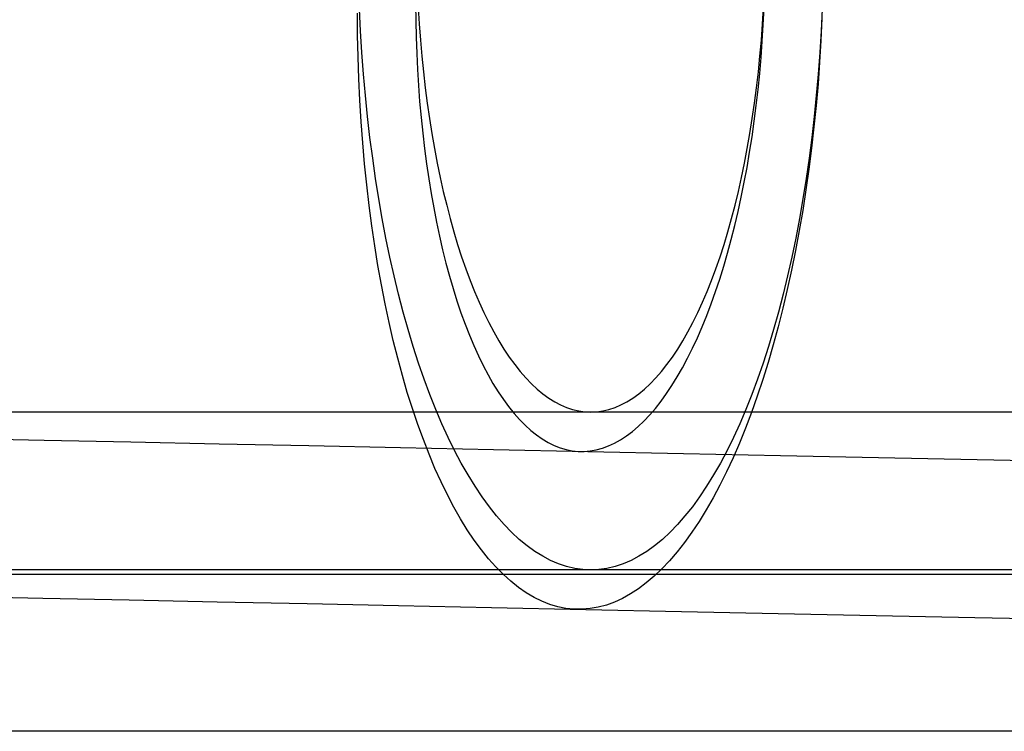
# Model space of a CAD drawing. Header units: millimetres. Extents: x -653 to -103, y 0 to 350.
# Tile 44 of 112: x -553 to -541, y 332 to 341. Entities that reach past the tile are written whole.
import ezdxf

# ---------------------------------------------------------------- set-up
doc = ezdxf.new("R2010")
doc.units = ezdxf.units.MM
doc.layers.add('Level Side Table Ferm Living', color=7, linetype='Continuous', true_color=0x000000)

msp = doc.modelspace()

# ---------------------------------------------------------------- linework, layer by layer
at = {"layer": 'Level Side Table Ferm Living'}
for p, q in [((-548.838, 340.824, 444.69), (-548.851, 341.099, 444.723)), ((-548.142, 341.161, 5.101), (-548.14, 340.953, 5.117)), ((-548.11, 341.118, 442.85), (-548.097, 340.913, 442.818)), ((-543.753, 340.913, 431.846), (-543.741, 341.118, 431.814)), ((-543.743, 340.903, 16.223), (-543.733, 341.111, 16.238)), ((-542.999, 341.099, 429.941), (-543.012, 340.824, 429.975)), ((-548.876, 340.771, 3.266), (-548.879, 341.048, 3.245)), ((-548.14, 340.953, 5.117), (-548.135, 340.746, 5.139)), ((-543.001, 340.981, 18.094), (-543.014, 340.704, 18.075)), ((-548.821, 340.55, 444.647), (-548.838, 340.824, 444.69)), ((-548.097, 340.913, 442.818), (-548.082, 340.708, 442.78)), ((-543.768, 340.708, 431.884), (-543.753, 340.913, 431.846)), ((-543.756, 340.696, 16.202), (-543.743, 340.903, 16.223)), ((-543.012, 340.824, 429.975), (-543.029, 340.55, 430.017)), ((-548.87, 340.495, 3.296), (-548.876, 340.771, 3.266)), ((-548.135, 340.746, 5.139), (-548.128, 340.54, 5.168)), ((-548.082, 340.708, 442.78), (-548.064, 340.506, 442.735)), ((-543.786, 340.506, 431.929), (-543.768, 340.708, 431.884)), ((-543.771, 340.49, 16.174), (-543.756, 340.696, 16.202)), ((-543.014, 340.704, 18.075), (-543.031, 340.428, 18.047)), ((-548.861, 340.22, 3.335), (-548.87, 340.495, 3.296)), ((-548.801, 340.278, 444.596), (-548.821, 340.55, 444.647)), ((-548.128, 340.54, 5.168), (-548.118, 340.335, 5.204)), ((-548.064, 340.506, 442.735), (-548.044, 340.305, 442.684)), ((-543.806, 340.305, 431.981), (-543.786, 340.506, 431.929)), ((-543.789, 340.286, 16.14), (-543.771, 340.49, 16.174)), ((-543.029, 340.55, 430.017), (-543.049, 340.278, 430.068)), ((-548.118, 340.335, 5.204), (-548.106, 340.132, 5.246)), ((-543.031, 340.428, 18.047), (-543.051, 340.154, 18.01)), ((-548.848, 339.947, 3.382), (-548.861, 340.22, 3.335)), ((-548.777, 340.008, 444.536), (-548.801, 340.278, 444.596)), ((-548.044, 340.305, 442.684), (-548.021, 340.106, 442.626)), ((-543.829, 340.106, 432.038), (-543.806, 340.305, 431.981)), ((-543.809, 340.083, 16.099), (-543.789, 340.286, 16.14)), ((-543.049, 340.278, 430.068), (-543.073, 340.008, 430.128)), ((-548.106, 340.132, 5.246), (-548.091, 339.93, 5.295)), ((-548.021, 340.106, 442.626), (-547.995, 339.91, 442.561)), ((-543.855, 339.91, 432.103), (-543.829, 340.106, 432.038)), ((-543.832, 339.881, 16.051), (-543.809, 340.083, 16.099)), ((-543.051, 340.154, 18.01), (-543.075, 339.881, 17.964)), ((-548.831, 339.675, 3.439), (-548.848, 339.947, 3.382)), ((-548.75, 339.74, 444.467), (-548.777, 340.008, 444.536)), ((-543.073, 340.008, 430.128), (-543.1, 339.74, 430.197)), ((-548.091, 339.93, 5.295), (-548.073, 339.73, 5.35)), ((-547.995, 339.91, 442.561), (-547.967, 339.716, 442.491)), ((-543.883, 339.716, 432.173), (-543.855, 339.91, 432.103)), ((-543.858, 339.682, 15.997), (-543.832, 339.881, 16.051)), ((-543.075, 339.881, 17.964), (-543.102, 339.61, 17.909)), ((-548.719, 339.475, 444.39), (-548.75, 339.74, 444.467)), ((-548.073, 339.73, 5.35), (-548.052, 339.532, 5.412)), ((-547.967, 339.716, 442.491), (-547.937, 339.525, 442.414)), ((-543.913, 339.525, 432.25), (-543.883, 339.716, 432.173)), ((-543.1, 339.74, 430.197), (-543.131, 339.475, 430.274)), ((-548.811, 339.406, 3.504), (-548.831, 339.675, 3.439)), ((-543.886, 339.484, 15.937), (-543.858, 339.682, 15.997)), ((-543.102, 339.61, 17.909), (-543.133, 339.342, 17.845)), ((-548.685, 339.213, 444.304), (-548.719, 339.475, 444.39)), ((-548.052, 339.532, 5.412), (-548.03, 339.336, 5.48)), ((-547.937, 339.525, 442.414), (-547.904, 339.337, 442.331)), ((-543.946, 339.337, 432.333), (-543.913, 339.525, 432.25)), ((-543.917, 339.289, 15.87), (-543.886, 339.484, 15.937)), ((-543.131, 339.475, 430.274), (-543.165, 339.213, 430.36)), ((-548.787, 339.14, 3.578), (-548.811, 339.406, 3.504)), ((-548.03, 339.336, 5.48), (-548.004, 339.143, 5.555)), ((-547.904, 339.337, 442.331), (-547.869, 339.152, 442.242)), ((-543.981, 339.152, 432.422), (-543.946, 339.337, 432.333)), ((-543.133, 339.342, 17.845), (-543.167, 339.076, 17.773)), ((-548.648, 338.955, 444.21), (-548.685, 339.213, 444.304)), ((-543.949, 339.097, 15.797), (-543.917, 339.289, 15.87)), ((-543.165, 339.213, 430.36), (-543.202, 338.955, 430.454)), ((-548.76, 338.876, 3.66), (-548.787, 339.14, 3.578)), ((-548.004, 339.143, 5.555), (-547.976, 338.953, 5.635)), ((-547.869, 339.152, 442.242), (-547.831, 338.97, 442.147)), ((-544.019, 338.97, 432.517), (-543.981, 339.152, 432.422)), ((-543.985, 338.908, 15.717), (-543.949, 339.097, 15.797)), ((-543.167, 339.076, 17.773), (-543.205, 338.812, 17.693)), ((-548.608, 338.7, 444.108), (-548.648, 338.955, 444.21)), ((-547.976, 338.953, 5.635), (-547.946, 338.766, 5.722)), ((-547.831, 338.97, 442.147), (-547.792, 338.792, 442.046)), ((-544.059, 338.792, 432.618), (-544.019, 338.97, 432.517)), ((-543.202, 338.955, 430.454), (-543.243, 338.7, 430.556)), ((-548.729, 338.615, 3.751), (-548.76, 338.876, 3.66)), ((-544.022, 338.722, 15.632), (-543.985, 338.908, 15.717)), ((-548.564, 338.449, 443.997), (-548.608, 338.7, 444.108)), ((-547.946, 338.766, 5.722), (-547.913, 338.583, 5.814)), ((-547.792, 338.792, 442.046), (-547.749, 338.618, 441.94)), ((-544.101, 338.618, 432.724), (-544.059, 338.792, 432.618)), ((-544.062, 338.539, 15.541), (-544.022, 338.722, 15.632)), ((-543.243, 338.7, 430.556), (-543.286, 338.449, 430.667)), ((-543.205, 338.812, 17.693), (-543.245, 338.553, 17.604)), ((-548.695, 338.358, 3.85), (-548.729, 338.615, 3.751)), ((-547.913, 338.583, 5.814), (-547.878, 338.403, 5.913)), ((-547.749, 338.618, 441.94), (-547.705, 338.448, 441.828)), ((-544.145, 338.448, 432.836), (-544.101, 338.618, 432.724)), ((-548.517, 338.202, 443.879), (-548.564, 338.449, 443.997)), ((-547.705, 338.448, 441.828), (-547.659, 338.282, 441.711)), ((-544.192, 338.282, 432.953), (-544.145, 338.448, 432.836)), ((-544.105, 338.36, 15.443), (-544.062, 338.539, 15.541)), ((-543.286, 338.449, 430.667), (-543.333, 338.202, 430.785)), ((-543.245, 338.553, 17.604), (-543.289, 338.296, 17.506)), ((-548.658, 338.104, 3.957), (-548.695, 338.358, 3.85)), ((-547.878, 338.403, 5.913), (-547.84, 338.226, 6.017)), ((-544.149, 338.184, 15.341), (-544.105, 338.36, 15.443)), ((-548.467, 337.96, 443.752), (-548.517, 338.202, 443.879)), ((-547.84, 338.226, 6.017), (-547.8, 338.054, 6.126)), ((-547.659, 338.282, 441.711), (-547.61, 338.121, 441.588)), ((-544.24, 338.121, 433.076), (-544.192, 338.282, 432.953)), ((-543.333, 338.202, 430.785), (-543.383, 337.96, 430.912)), ((-543.289, 338.296, 17.506), (-543.336, 338.044, 17.401)), ((-548.618, 337.855, 4.073), (-548.658, 338.104, 3.957)), ((-547.61, 338.121, 441.588), (-547.56, 337.965, 441.461)), ((-544.291, 337.965, 433.204), (-544.24, 338.121, 433.076)), ((-544.196, 338.013, 15.232), (-544.149, 338.184, 15.341)), ((-548.414, 337.723, 443.618), (-548.467, 337.96, 443.752)), ((-547.8, 338.054, 6.126), (-547.758, 337.885, 6.242)), ((-547.56, 337.965, 441.461), (-547.507, 337.813, 441.328)), ((-544.343, 337.813, 433.336), (-544.291, 337.965, 433.204)), ((-544.244, 337.845, 15.118), (-544.196, 338.013, 15.232)), ((-543.383, 337.96, 430.912), (-543.437, 337.723, 431.046)), ((-543.336, 338.044, 17.401), (-543.387, 337.796, 17.287)), ((-548.574, 337.61, 4.196), (-548.618, 337.855, 4.073)), ((-547.758, 337.885, 6.242), (-547.714, 337.721, 6.362)), ((-544.295, 337.682, 14.998), (-544.244, 337.845, 15.118)), ((-548.358, 337.491, 443.476), (-548.414, 337.723, 443.618)), ((-547.714, 337.721, 6.362), (-547.668, 337.562, 6.488)), ((-547.507, 337.813, 441.328), (-547.453, 337.666, 441.19)), ((-544.398, 337.666, 433.474), (-544.343, 337.813, 433.336)), ((-543.437, 337.723, 431.046), (-543.493, 337.491, 431.188)), ((-543.387, 337.796, 17.287), (-543.44, 337.552, 17.165)), ((-548.527, 337.37, 4.327), (-548.574, 337.61, 4.196)), ((-547.453, 337.666, 441.19), (-547.396, 337.525, 441.048)), ((-544.454, 337.525, 433.616), (-544.398, 337.666, 433.474)), ((-544.348, 337.524, 14.874), (-544.295, 337.682, 14.998)), ((-548.298, 337.264, 443.327), (-548.358, 337.491, 443.476)), ((-547.668, 337.562, 6.488), (-547.619, 337.407, 6.619)), ((-547.396, 337.525, 441.048), (-547.338, 337.389, 440.901)), ((-544.512, 337.389, 433.763), (-544.454, 337.525, 433.616)), ((-544.402, 337.37, 14.744), (-544.348, 337.524, 14.874)), ((-543.493, 337.491, 431.188), (-543.552, 337.264, 431.337)), ((-543.44, 337.552, 17.165), (-543.496, 337.313, 17.035)), ((-548.477, 337.135, 4.466), (-548.527, 337.37, 4.327)), ((-547.619, 337.407, 6.619), (-547.568, 337.257, 6.754)), ((-547.338, 337.389, 440.901), (-547.278, 337.258, 440.751)), ((-544.572, 337.258, 433.914), (-544.512, 337.389, 433.763)), ((-544.459, 337.222, 14.609), (-544.402, 337.37, 14.744)), ((-548.237, 337.043, 443.17), (-548.298, 337.264, 443.327)), ((-547.568, 337.257, 6.754), (-547.516, 337.113, 6.894)), ((-547.278, 337.258, 440.751), (-547.217, 337.134, 440.595)), ((-544.633, 337.134, 434.069), (-544.572, 337.258, 433.914)), ((-544.517, 337.079, 14.47), (-544.459, 337.222, 14.609)), ((-543.552, 337.264, 431.337), (-543.614, 337.043, 431.494)), ((-543.496, 337.313, 17.035), (-543.555, 337.079, 16.898)), ((-548.424, 336.905, 4.613), (-548.477, 337.135, 4.466)), ((-547.516, 337.113, 6.894), (-547.461, 336.973, 7.039)), ((-547.217, 337.134, 440.595), (-547.154, 337.015, 440.436)), ((-544.696, 337.015, 434.228), (-544.633, 337.134, 434.069)), ((-544.577, 336.941, 14.326), (-544.517, 337.079, 14.47)), ((-543.555, 337.079, 16.898), (-543.618, 336.85, 16.753)), ((-548.172, 336.828, 443.007), (-548.237, 337.043, 443.17)), ((-547.461, 336.973, 7.039), (-547.405, 336.84, 7.189)), ((-547.154, 337.015, 440.436), (-547.09, 336.902, 440.274)), ((-544.761, 336.902, 434.39), (-544.696, 337.015, 434.228)), ((-543.614, 337.043, 431.494), (-543.678, 336.828, 431.657)), ((-548.368, 336.68, 4.766), (-548.424, 336.905, 4.613)), ((-548.104, 336.619, 442.837), (-548.172, 336.828, 443.007)), ((-547.405, 336.84, 7.189), (-547.347, 336.711, 7.342)), ((-547.09, 336.902, 440.274), (-547.024, 336.795, 440.107)), ((-544.826, 336.795, 434.557), (-544.761, 336.902, 434.39)), ((-544.638, 336.808, 14.178), (-544.577, 336.941, 14.326)), ((-543.678, 336.828, 431.657), (-543.746, 336.62, 431.827)), ((-543.618, 336.85, 16.753), (-543.682, 336.627, 16.601)), ((-547.347, 336.711, 7.342), (-547.287, 336.589, 7.499)), ((-547.024, 336.795, 440.107), (-546.957, 336.695, 439.938)), ((-544.894, 336.695, 434.726), (-544.826, 336.795, 434.557)), ((-544.701, 336.681, 14.025), (-544.638, 336.808, 14.178)), ((-548.309, 336.462, 4.927), (-548.368, 336.68, 4.766)), ((-548.034, 336.417, 442.66), (-548.104, 336.619, 442.837)), ((-547.287, 336.589, 7.499), (-547.226, 336.472, 7.661)), ((-546.957, 336.695, 439.938), (-546.888, 336.601, 439.765)), ((-546.888, 336.601, 439.765), (-546.819, 336.513, 439.589)), ((-545.031, 336.513, 435.075), (-544.962, 336.601, 434.899)), ((-544.962, 336.601, 434.899), (-544.894, 336.695, 434.726)), ((-544.766, 336.56, 13.868), (-544.701, 336.681, 14.025)), ((-543.746, 336.62, 431.827), (-543.816, 336.417, 432.004)), ((-543.682, 336.627, 16.601), (-543.75, 336.41, 16.442)), ((-548.247, 336.249, 5.094), (-548.309, 336.462, 4.927)), ((-547.226, 336.472, 7.661), (-547.163, 336.362, 7.826)), ((-546.819, 336.513, 439.589), (-546.748, 336.432, 439.411)), ((-545.102, 336.432, 435.253), (-545.031, 336.513, 435.075)), ((-544.832, 336.445, 13.708), (-544.766, 336.56, 13.868)), ((-547.962, 336.222, 442.476), (-548.034, 336.417, 442.66)), ((-547.163, 336.362, 7.826), (-547.098, 336.257, 7.994)), ((-546.748, 336.432, 439.411), (-546.676, 336.358, 439.23)), ((-546.676, 336.358, 439.23), (-546.604, 336.29, 439.047)), ((-545.246, 336.29, 435.617), (-545.174, 336.358, 435.434)), ((-545.174, 336.358, 435.434), (-545.102, 336.432, 435.253)), ((-544.968, 336.233, 13.376), (-544.899, 336.336, 13.544)), ((-544.899, 336.336, 13.544), (-544.832, 336.445, 13.708)), ((-543.816, 336.417, 432.004), (-543.889, 336.222, 432.188)), ((-543.75, 336.41, 16.442), (-543.82, 336.199, 16.276)), ((-548.182, 336.043, 5.269), (-548.247, 336.249, 5.094)), ((-547.887, 336.033, 442.287), (-547.962, 336.222, 442.476)), ((-547.098, 336.257, 7.994), (-547.032, 336.159, 8.166)), ((-546.604, 336.29, 439.047), (-546.531, 336.23, 438.861)), ((-546.531, 336.23, 438.861), (-546.457, 336.176, 438.674)), ((-545.394, 336.176, 435.99), (-545.32, 336.23, 435.803)), ((-545.32, 336.23, 435.803), (-545.246, 336.29, 435.617)), ((-545.037, 336.136, 13.205), (-544.968, 336.233, 13.376)), ((-543.889, 336.222, 432.188), (-543.964, 336.033, 432.377)), ((-543.82, 336.199, 16.276), (-543.893, 335.994, 16.103)), ((-547.032, 336.159, 8.166), (-546.965, 336.068, 8.34)), ((-546.457, 336.176, 438.674), (-546.382, 336.13, 438.486)), ((-546.382, 336.13, 438.486), (-546.307, 336.09, 438.295)), ((-546.307, 336.09, 438.295), (-546.231, 336.058, 438.104)), ((-545.619, 336.058, 436.56), (-545.544, 336.09, 436.369)), ((-545.544, 336.09, 436.369), (-545.468, 336.13, 436.178)), ((-545.468, 336.13, 436.178), (-545.394, 336.176, 435.99)), ((-545.108, 336.046, 13.031), (-545.037, 336.136, 13.205)), ((-552.779, 336, 433.775), (-553.851, 336, 433.045)), ((-551.682, 336, 434.468), (-552.779, 336, 433.775)), ((-550.562, 336, 435.123), (-551.682, 336, 434.468)), ((-549.42, 336, 435.74), (-550.562, 336, 435.123)), ((-548.258, 336, 436.317), (-549.42, 336, 435.74)), ((-547.077, 336, 436.854), (-548.258, 336, 436.317)), ((-548.115, 335.843, 5.45), (-548.182, 336.043, 5.269)), ((-547.809, 335.852, 442.091), (-547.887, 336.033, 442.287)), ((-545.878, 336, 437.351), (-547.077, 336, 436.854)), ((-546.965, 336.068, 8.34), (-546.897, 335.983, 8.517)), ((-546.897, 335.983, 8.517), (-546.827, 335.904, 8.697)), ((-546.231, 336.058, 438.104), (-546.155, 336.033, 437.912)), ((-546.155, 336.033, 437.912), (-546.078, 336.014, 437.719)), ((-546.078, 336.014, 437.719), (-546.002, 336.004, 437.526)), ((-546.002, 336.004, 437.526), (-545.925, 336, 437.332)), ((-545.925, 336, 437.332), (-545.848, 336.004, 437.138)), ((-544.663, 336, 437.806), (-545.878, 336, 437.351)), ((-545.848, 336.004, 437.138), (-545.772, 336.014, 436.945)), ((-545.772, 336.014, 436.945), (-545.696, 336.033, 436.752)), ((-545.696, 336.033, 436.752), (-545.619, 336.058, 436.56)), ((-545.253, 335.886, 12.675), (-545.18, 335.963, 12.854)), ((-545.18, 335.963, 12.854), (-545.108, 336.046, 13.031)), ((-543.433, 336, 438.22), (-544.663, 336, 437.806)), ((-543.964, 336.033, 432.377), (-544.041, 335.852, 432.573)), ((-543.893, 335.994, 16.103), (-543.968, 335.796, 15.923)), ((-542.19, 336, 438.591), (-543.433, 336, 438.22)), ((-540.934, 336, 438.92), (-542.19, 336, 438.591)), ((-539.669, 336, 439.205), (-540.934, 336, 438.92)), ((-548.044, 335.65, 5.637), (-548.115, 335.843, 5.45)), ((-547.73, 335.678, 441.89), (-547.809, 335.852, 442.091)), ((-546.827, 335.904, 8.697), (-546.756, 335.832, 8.88)), ((-546.756, 335.832, 8.88), (-546.685, 335.768, 9.064)), ((-545.326, 335.816, 12.493), (-545.253, 335.886, 12.675)), ((-544.041, 335.852, 432.573), (-544.121, 335.678, 432.774)), ((-546.685, 335.768, 9.064), (-546.612, 335.71, 9.251)), ((-546.612, 335.71, 9.251), (-546.539, 335.659, 9.439)), ((-545.475, 335.697, 12.123), (-545.4, 335.753, 12.309)), ((-545.4, 335.753, 12.309), (-545.326, 335.816, 12.493)), ((-543.968, 335.796, 15.923), (-544.046, 335.605, 15.737)), ((-553.908, 335.666, 15.057), (-552.839, 335.644, 14.33)), ((-552.839, 335.644, 14.33), (-551.746, 335.621, 13.639)), ((-551.746, 335.621, 13.639), (-550.629, 335.598, 12.986)), ((-550.629, 335.598, 12.986), (-549.492, 335.574, 12.371)), ((-547.972, 335.465, 5.83), (-548.044, 335.65, 5.637)), ((-547.648, 335.512, 441.683), (-547.73, 335.678, 441.89)), ((-546.539, 335.659, 9.439), (-546.465, 335.615, 9.628)), ((-546.465, 335.615, 9.628), (-546.39, 335.578, 9.819)), ((-546.39, 335.578, 9.819), (-546.314, 335.548, 10.011)), ((-545.703, 335.57, 11.555), (-545.626, 335.605, 11.746)), ((-545.626, 335.605, 11.746), (-545.551, 335.647, 11.935)), ((-545.551, 335.647, 11.935), (-545.475, 335.697, 12.123)), ((-544.121, 335.678, 432.774), (-544.202, 335.512, 432.981)), ((-544.046, 335.605, 15.737), (-544.126, 335.421, 15.545)), ((-549.492, 335.574, 12.371), (-548.334, 335.55, 11.796)), ((-548.334, 335.55, 11.796), (-547.157, 335.525, 11.261)), ((-547.897, 335.286, 6.029), (-547.972, 335.465, 5.83)), ((-547.564, 335.353, 441.471), (-547.648, 335.512, 441.683)), ((-547.157, 335.525, 11.261), (-545.962, 335.501, 10.766)), ((-546.314, 335.548, 10.011), (-546.239, 335.526, 10.204)), ((-546.239, 335.526, 10.204), (-546.162, 335.51, 10.397)), ((-546.162, 335.51, 10.397), (-546.086, 335.502, 10.59)), ((-546.086, 335.502, 10.59), (-546.009, 335.501, 10.784)), ((-546.009, 335.501, 10.784), (-545.932, 335.508, 10.978)), ((-545.962, 335.501, 10.766), (-544.751, 335.475, 10.312)), ((-545.932, 335.508, 10.978), (-545.856, 335.521, 11.171)), ((-545.856, 335.521, 11.171), (-545.779, 335.542, 11.363)), ((-545.779, 335.542, 11.363), (-545.703, 335.57, 11.555)), ((-544.751, 335.475, 10.312), (-543.526, 335.45, 9.9)), ((-544.202, 335.512, 432.981), (-544.286, 335.353, 433.193)), ((-547.478, 335.203, 441.254), (-547.564, 335.353, 441.471)), ((-544.286, 335.353, 433.193), (-544.372, 335.203, 433.41)), ((-544.126, 335.421, 15.545), (-544.208, 335.244, 15.347)), ((-543.526, 335.45, 9.9), (-542.287, 335.424, 9.529)), ((-542.287, 335.424, 9.529), (-541.036, 335.398, 9.202)), ((-541.036, 335.398, 9.202), (-539.775, 335.372, 8.917)), ((-547.819, 335.115, 6.233), (-547.897, 335.286, 6.029)), ((-547.39, 335.06, 441.033), (-547.478, 335.203, 441.254)), ((-544.372, 335.203, 433.41), (-544.46, 335.06, 433.632)), ((-544.208, 335.244, 15.347), (-544.292, 335.075, 15.144)), ((-547.74, 334.952, 6.443), (-547.819, 335.115, 6.233)), ((-547.301, 334.926, 440.806), (-547.39, 335.06, 441.033)), ((-544.46, 335.06, 433.632), (-544.55, 334.926, 433.858)), ((-544.292, 335.075, 15.144), (-544.378, 334.913, 14.935)), ((-547.658, 334.796, 6.658), (-547.74, 334.952, 6.443)), ((-547.209, 334.801, 440.576), (-547.301, 334.926, 440.806)), ((-544.55, 334.926, 433.858), (-544.641, 334.801, 434.088)), ((-544.378, 334.913, 14.935), (-544.466, 334.76, 14.721)), ((-547.574, 334.649, 6.878), (-547.658, 334.796, 6.658)), ((-547.117, 334.684, 440.342), (-547.209, 334.801, 440.576)), ((-544.641, 334.801, 434.088), (-544.734, 334.684, 434.322)), ((-544.466, 334.76, 14.721), (-544.556, 334.614, 14.502)), ((-547.488, 334.51, 7.103), (-547.574, 334.649, 6.878)), ((-547.022, 334.576, 440.104), (-547.117, 334.684, 440.342)), ((-544.734, 334.684, 434.322), (-544.828, 334.576, 434.56)), ((-544.556, 334.614, 14.502), (-544.647, 334.477, 14.279)), ((-547.4, 334.379, 7.331), (-547.488, 334.51, 7.103)), ((-546.927, 334.477, 439.863), (-547.022, 334.576, 440.104)), ((-546.83, 334.387, 439.618), (-546.927, 334.477, 439.863)), ((-544.923, 334.477, 434.801), (-545.02, 334.387, 435.046)), ((-544.828, 334.576, 434.56), (-544.923, 334.477, 434.801)), ((-544.647, 334.477, 14.279), (-544.74, 334.349, 14.051)), ((-547.31, 334.257, 7.564), (-547.4, 334.379, 7.331)), ((-546.732, 334.307, 439.371), (-546.83, 334.387, 439.618)), ((-545.02, 334.387, 435.046), (-545.118, 334.307, 435.293)), ((-544.74, 334.349, 14.051), (-544.834, 334.229, 13.819)), ((-547.219, 334.143, 7.801), (-547.31, 334.257, 7.564)), ((-546.634, 334.235, 439.122), (-546.732, 334.307, 439.371)), ((-546.534, 334.173, 438.87), (-546.634, 334.235, 439.122)), ((-545.217, 334.235, 435.542), (-545.316, 334.173, 435.794)), ((-545.118, 334.307, 435.293), (-545.217, 334.235, 435.542)), ((-544.834, 334.229, 13.819), (-544.93, 334.117, 13.583)), ((-547.126, 334.039, 8.041), (-547.219, 334.143, 7.801)), ((-546.434, 334.12, 438.617), (-546.534, 334.173, 438.87)), ((-546.333, 334.077, 438.362), (-546.434, 334.12, 438.617)), ((-545.417, 334.12, 436.047), (-545.518, 334.077, 436.303)), ((-545.316, 334.173, 435.794), (-545.417, 334.12, 436.047)), ((-544.93, 334.117, 13.583), (-545.027, 334.015, 13.344)), ((-223.937, 334, 223), (-606.937, 334, 223)), ((-223.937, 334, 225), (-606.937, 334, 225)), ((-223.937, 334, 224), (-606.937, 334, 224)), ((-552.779, 334, 433.775), (-553.851, 334, 433.045)), ((-551.682, 334, 434.468), (-552.779, 334, 433.775)), ((-550.562, 334, 435.123), (-551.682, 334, 434.468)), ((-549.42, 334, 435.74), (-550.562, 334, 435.123)), ((-548.258, 334, 436.317), (-549.42, 334, 435.74)), ((-547.077, 334, 436.854), (-548.258, 334, 436.317)), ((-547.032, 333.943, 8.284), (-547.126, 334.039, 8.041)), ((-545.878, 334, 437.351), (-547.077, 334, 436.854)), ((-546.231, 334.043, 438.105), (-546.333, 334.077, 438.362)), ((-546.129, 334.019, 437.848), (-546.231, 334.043, 438.105)), ((-546.027, 334.005, 437.59), (-546.129, 334.019, 437.848)), ((-545.925, 334, 437.332), (-546.027, 334.005, 437.59)), ((-545.823, 334.005, 437.074), (-545.925, 334, 437.332)), ((-544.663, 334, 437.806), (-545.878, 334, 437.351)), ((-545.721, 334.019, 436.816), (-545.823, 334.005, 437.074)), ((-545.619, 334.043, 436.559), (-545.721, 334.019, 436.816)), ((-545.518, 334.077, 436.303), (-545.619, 334.043, 436.559)), ((-545.027, 334.015, 13.344), (-545.125, 333.922, 13.101)), ((-543.433, 334, 438.22), (-544.663, 334, 437.806)), ((-542.19, 334, 438.591), (-543.433, 334, 438.22)), ((-540.934, 334, 438.92), (-542.19, 334, 438.591)), ((-539.669, 334, 439.205), (-540.934, 334, 438.92)), ((-223.937, 333.944, 215.949), (-606.937, 333.944, 215.949)), ((-546.936, 333.857, 8.53), (-547.032, 333.943, 8.284)), ((-546.839, 333.78, 8.778), (-546.936, 333.857, 8.53)), ((-545.224, 333.837, 12.856), (-545.323, 333.762, 12.608)), ((-545.125, 333.922, 13.101), (-545.224, 333.837, 12.856)), ((-546.742, 333.712, 9.029), (-546.839, 333.78, 8.778)), ((-546.643, 333.653, 9.282), (-546.742, 333.712, 9.029)), ((-545.323, 333.762, 12.608), (-545.424, 333.697, 12.357)), ((-553.925, 333.666, 15.091), (-552.858, 333.644, 14.364)), ((-552.858, 333.644, 14.364), (-551.766, 333.621, 13.674)), ((-551.766, 333.621, 13.674), (-550.651, 333.598, 13.022)), ((-550.651, 333.598, 13.022), (-549.514, 333.575, 12.408)), ((-546.543, 333.604, 9.536), (-546.643, 333.653, 9.282)), ((-546.442, 333.564, 9.792), (-546.543, 333.604, 9.536)), ((-545.627, 333.594, 11.851), (-545.729, 333.556, 11.595)), ((-545.525, 333.64, 12.105), (-545.627, 333.594, 11.851)), ((-545.424, 333.697, 12.357), (-545.525, 333.64, 12.105)), ((-549.514, 333.575, 12.408), (-548.358, 333.55, 11.834)), ((-548.358, 333.55, 11.834), (-547.182, 333.526, 11.299)), ((-547.182, 333.526, 11.299), (-545.989, 333.501, 10.804)), ((-546.341, 333.534, 10.049), (-546.442, 333.564, 9.792)), ((-546.24, 333.514, 10.307), (-546.341, 333.534, 10.049)), ((-546.138, 333.503, 10.565), (-546.24, 333.514, 10.307)), ((-546.036, 333.502, 10.823), (-546.138, 333.503, 10.565)), ((-545.933, 333.511, 11.081), (-546.036, 333.502, 10.823)), ((-545.989, 333.501, 10.804), (-544.779, 333.476, 10.351)), ((-545.831, 333.529, 11.338), (-545.933, 333.511, 11.081)), ((-545.729, 333.556, 11.595), (-545.831, 333.529, 11.338)), ((-544.779, 333.476, 10.351), (-543.555, 333.45, 9.939)), ((-543.555, 333.45, 9.939), (-542.317, 333.425, 9.57)), ((-542.317, 333.425, 9.57), (-541.068, 333.399, 9.242)), ((-541.068, 333.399, 9.242), (-539.808, 333.372, 8.958)), ((-223.937, 331.958, 215.712), (-606.937, 331.958, 215.712))]:
    msp.add_line(p, q, dxfattribs=at)

doc.saveas('drawing.dxf')
